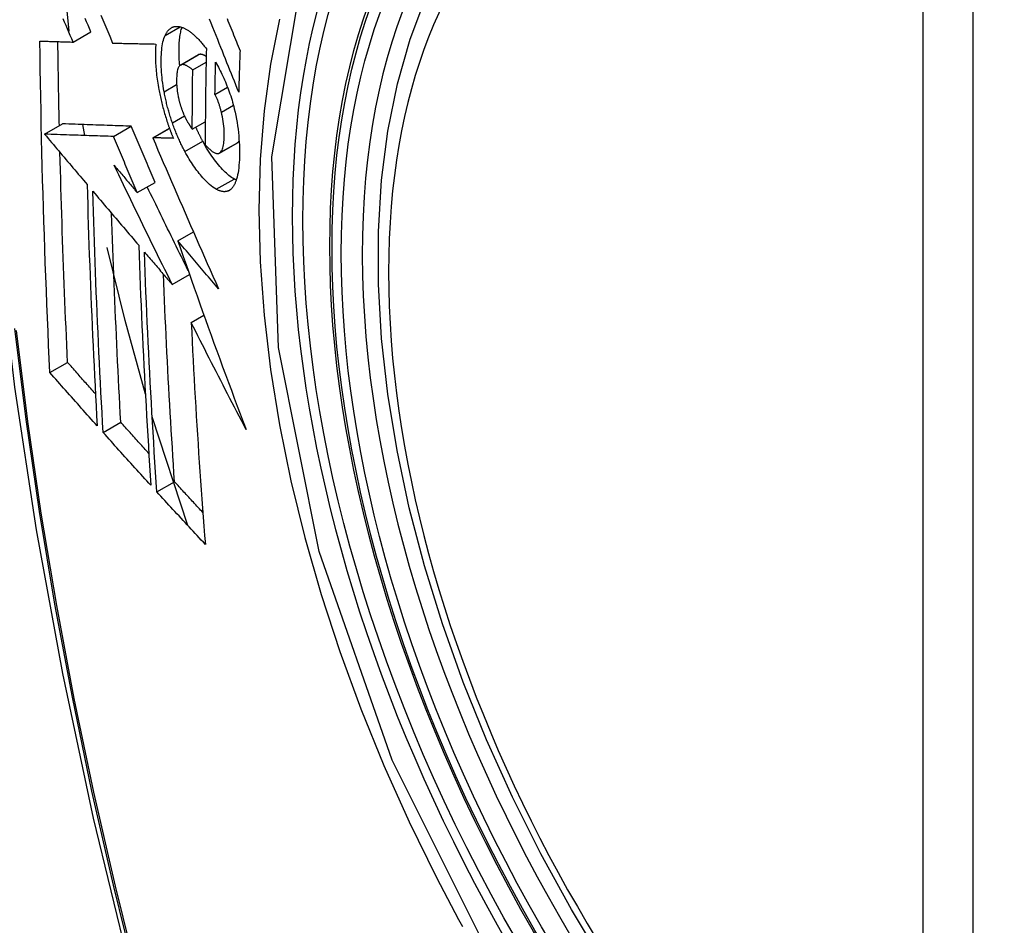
# Model space of a CAD drawing. Header units: inches. Extents: x 327.4 to 387.5, y 121.2 to 187.
# Tile 46 of 73: x 329.916 to 330.242, y 177.567 to 177.867. Entities that reach past the tile are written whole.
import ezdxf

# ---------------------------------------------------------------- set-up
doc = ezdxf.new("R2010")
doc.units = ezdxf.units.IN
doc.header["$MEASUREMENT"] = 0
doc.layers.add('Visible Edges(ANSI)', color=7, linetype='Continuous', lineweight=25)
doc.layers.add('Visible Tangent Edges(ANSI)', color=7, linetype='Continuous', lineweight=25)

msp = doc.modelspace()

# ---------------------------------------------------------------- linework, layer by layer
at = {"layer": 'Visible Edges(ANSI)'}
for p, q in [((329.93247, 177.86344), (329.93016, 177.88559)), ((329.93371, 177.85983), (329.93961, 177.86324)), ((329.94681, 177.85948), (329.94692, 177.85948)), ((329.96924, 177.85219), (329.97514, 177.85559)), ((329.97331, 177.8506), (329.97774, 177.85316)), ((329.98067, 177.8425), (329.98482, 177.8449)), ((329.97317, 177.83098), (329.97748, 177.83347)), ((329.92428, 177.82933), (329.93017, 177.83273)), ((329.93018, 177.83273), (329.93017, 177.83273)), ((329.93758, 177.82888), (329.93696, 177.8325)), ((329.94709, 177.82856), (329.95298, 177.83196)), ((329.96007, 177.82815), (329.96559, 177.83134)), ((329.92428, 177.82933), (329.92428, 177.82933)), ((329.96023, 177.82814), (329.96007, 177.82815)), ((329.98217, 177.82307), (329.98807, 177.82648)), ((329.98807, 177.82648), (329.98811, 177.82651)), ((329.95495, 177.80997), (329.96084, 177.81337)), ((329.96841, 177.79403), (329.97352, 177.79698)), ((329.96653, 177.77954), (329.97227, 177.78285)), ((329.97281, 177.76694), (329.97702, 177.76937)), ((329.92604, 177.7504), (329.9319, 177.75378)), ((329.97168, 177.69978), (329.95989, 177.73573)), ((329.94366, 177.73059), (329.94951, 177.73397)), ((329.96146, 177.7109), (329.9673, 177.71428))]:
    msp.add_line(p, q, dxfattribs=at)
at = {"layer": 'Visible Edges(ANSI)', "flags": 128}
for points in [[(329.95556, 178.26194), (329.94272, 178.22388), (329.93166, 178.1847), (329.92236, 178.14447), (329.9148, 178.10325), (329.90896, 178.06111), (329.90481, 178.01811), (329.90234, 177.97432), (329.90152, 177.92979), (329.90233, 177.88459), (329.90476, 177.83878), (329.90878, 177.79243), (329.91437, 177.74559), (329.92152, 177.69834), (329.9302, 177.65075), (329.94039, 177.60287), (329.95207, 177.55478)], [(330.10949, 177.55466), (330.09862, 177.57266), (330.08847, 177.59107), (330.07908, 177.60981), (330.0705, 177.6288), (330.06276, 177.64796), (330.05591, 177.6672), (330.04996, 177.68643), (330.04496, 177.70558), (330.04092, 177.72456), (330.03787, 177.74328), (330.03582, 177.76167), (330.03479, 177.77965), (330.03479, 177.79714), (330.03583, 177.81406), (330.03791, 177.83036), (330.04104, 177.84595), (330.04523, 177.86076), (330.05046, 177.87473)], [(329.93371, 177.85983), (329.93325, 177.86093), (329.93278, 177.86203), (329.93231, 177.86313), (329.93185, 177.86423), (329.93138, 177.86533), (329.93092, 177.86643), (329.93045, 177.86753)], [(329.93961, 177.86324), (329.93914, 177.86433), (329.93868, 177.86543), (329.93821, 177.86653), (329.93775, 177.86763)], [(329.94291, 177.86877), (329.94389, 177.86644), (329.94486, 177.86411), (329.94584, 177.86179), (329.94681, 177.85948)], [(329.98853, 177.84327), (329.98805, 177.84447), (329.98756, 177.84567), (329.98708, 177.84688), (329.9866, 177.84808), (329.98611, 177.8493), (329.98562, 177.85052), (329.98513, 177.85175), (329.98464, 177.85298), (329.98414, 177.85423), (329.98363, 177.85549), (329.98313, 177.85676), (329.98261, 177.85804), (329.9821, 177.85933), (329.98157, 177.86064), (329.98104, 177.86196), (329.98051, 177.8633), (329.97996, 177.86466), (329.97941, 177.86604), (329.97886, 177.86743)], [(329.98466, 177.86761), (329.98498, 177.86683), (329.98529, 177.86605), (329.9856, 177.86528), (329.98591, 177.86451), (329.98623, 177.86374), (329.98653, 177.86298), (329.98684, 177.86222), (329.98715, 177.86146), (329.98745, 177.8607), (329.98776, 177.85995), (329.98806, 177.8592), (329.98836, 177.85845), (329.98867, 177.85771), (329.98897, 177.85697)], [(329.96418, 177.86203), (329.96429, 177.86225), (329.9644, 177.86246), (329.96451, 177.86266), (329.96462, 177.86286), (329.96474, 177.86304), (329.96486, 177.86322), (329.96498, 177.86339), (329.96511, 177.86356), (329.96524, 177.86371), (329.96538, 177.86386), (329.96551, 177.86399), (329.96565, 177.86412), (329.9658, 177.86424), (329.96594, 177.86436), (329.96609, 177.86446), (329.96624, 177.86455), (329.9664, 177.86464), (329.96656, 177.86472), (329.96672, 177.86478), (329.96688, 177.86484), (329.96704, 177.86489), (329.96721, 177.86493), (329.96738, 177.86497), (329.96755, 177.86499)], [(329.96755, 177.86499), (329.96774, 177.86501), (329.96792, 177.86502), (329.96811, 177.86502), (329.96829, 177.86501), (329.96848, 177.86499), (329.96867, 177.86497), (329.96886, 177.86494), (329.96906, 177.8649), (329.96925, 177.86486), (329.96945, 177.8648), (329.96964, 177.86474), (329.96984, 177.86467), (329.97004, 177.8646), (329.97024, 177.86451), (329.97044, 177.86442), (329.97065, 177.86433), (329.97085, 177.86422), (329.97106, 177.86411), (329.97126, 177.86399), (329.97147, 177.86387), (329.97168, 177.86373), (329.97189, 177.8636), (329.9721, 177.86345), (329.97231, 177.8633)], [(329.969, 177.85201), (329.96894, 177.85264), (329.9689, 177.85327), (329.96886, 177.8539), (329.96882, 177.85451), (329.9688, 177.85512), (329.96878, 177.85572), (329.96877, 177.85631), (329.96877, 177.8569), (329.96878, 177.85748), (329.96879, 177.85804), (329.9688, 177.8586), (329.96883, 177.85914), (329.96886, 177.85968), (329.9689, 177.8602), (329.96895, 177.86072), (329.96901, 177.86122), (329.96907, 177.86171), (329.96915, 177.86218), (329.96923, 177.86264), (329.96932, 177.86309), (329.96942, 177.86351), (329.96953, 177.86393), (329.96965, 177.86432), (329.96978, 177.8647)], [(329.97231, 177.8633), (329.97254, 177.86313), (329.97277, 177.86296), (329.973, 177.86277), (329.97323, 177.86259), (329.97346, 177.86239), (329.97369, 177.86219), (329.97392, 177.86198), (329.97415, 177.86177), (329.97438, 177.86155), (329.97461, 177.86133), (329.97484, 177.8611), (329.97507, 177.86087), (329.9753, 177.86062), (329.97553, 177.86038), (329.97576, 177.86013), (329.97599, 177.85987), (329.97622, 177.8596), (329.97645, 177.85933), (329.97668, 177.85906), (329.97691, 177.85878), (329.97714, 177.8585), (329.97737, 177.85821), (329.97761, 177.85791), (329.97784, 177.85761)], [(329.92275, 177.86015), (329.9232, 177.86014), (329.92365, 177.86012), (329.9241, 177.86011), (329.92455, 177.8601), (329.92501, 177.86008), (329.92546, 177.86007), (329.92592, 177.86006), (329.92637, 177.86004), (329.92683, 177.86003), (329.92729, 177.86002), (329.92774, 177.86), (329.9282, 177.85999), (329.92866, 177.85998), (329.92912, 177.85996), (329.92958, 177.85995), (329.93004, 177.85994), (329.9305, 177.85992), (329.93096, 177.85991), (329.93142, 177.8599), (329.93188, 177.85988), (329.93234, 177.85987), (329.9328, 177.85986), (329.93325, 177.85984), (329.93371, 177.85983)], [(329.92604, 177.7504), (329.92583, 177.75493), (329.92563, 177.75946), (329.92543, 177.764), (329.92524, 177.76853), (329.92505, 177.77308), (329.92487, 177.77763), (329.9247, 177.78218), (329.92453, 177.78673), (329.92436, 177.7913), (329.92421, 177.79586), (329.92406, 177.80043), (329.92391, 177.805), (329.92378, 177.80957), (329.92365, 177.81415), (329.92353, 177.81872), (329.92341, 177.8233), (329.9233, 177.82789), (329.9232, 177.83248), (329.92311, 177.83707), (329.92302, 177.84167), (329.92294, 177.84628), (329.92287, 177.8509), (329.9228, 177.85552), (329.92275, 177.86015)], [(329.92917, 177.83215), (329.92915, 177.83331), (329.92912, 177.83447), (329.9291, 177.83562), (329.92907, 177.83678), (329.92905, 177.83794), (329.92902, 177.8391), (329.929, 177.84025), (329.92898, 177.84141), (329.92896, 177.84257), (329.92894, 177.84373), (329.92892, 177.84489), (329.92889, 177.84605), (329.92887, 177.8472), (329.92885, 177.84836), (329.92884, 177.84952), (329.92882, 177.85068), (329.9288, 177.85184), (329.92878, 177.853), (329.92876, 177.85416), (329.92875, 177.85533), (329.92873, 177.85649), (329.92871, 177.85765), (329.9287, 177.85881), (329.92868, 177.85998)], [(329.94692, 177.85948), (329.9475, 177.85947), (329.94808, 177.85945), (329.94866, 177.85944), (329.94924, 177.85942), (329.94983, 177.85941), (329.95042, 177.8594), (329.951, 177.85938), (329.95159, 177.85937), (329.95218, 177.85936), (329.95277, 177.85935), (329.95337, 177.85933), (329.95396, 177.85932), (329.95455, 177.85931), (329.95515, 177.8593), (329.95574, 177.85928), (329.95633, 177.85927), (329.95693, 177.85926), (329.95752, 177.85925), (329.95812, 177.85924), (329.95871, 177.85923), (329.95931, 177.85922), (329.95991, 177.8592), (329.9605, 177.85919), (329.9611, 177.85918)], [(329.96384, 177.8434), (329.96367, 177.84436), (329.96351, 177.84531), (329.96337, 177.84625), (329.96325, 177.84718), (329.96315, 177.8481), (329.96306, 177.84901), (329.96299, 177.8499), (329.96294, 177.85078), (329.9629, 177.85165), (329.96288, 177.8525), (329.96287, 177.85334), (329.96288, 177.85415), (329.9629, 177.85495), (329.96293, 177.85572), (329.96298, 177.85648), (329.96304, 177.85721), (329.96312, 177.85793), (329.96322, 177.85861), (329.96334, 177.85926), (329.96347, 177.85988), (329.96362, 177.86047), (329.96379, 177.86103), (329.96397, 177.86155), (329.96418, 177.86203)], [(329.9611, 177.85918), (329.96106, 177.85864), (329.96103, 177.85809), (329.961, 177.85753), (329.96098, 177.85697), (329.96097, 177.85639), (329.96097, 177.85581), (329.96097, 177.85521), (329.96098, 177.85461), (329.96099, 177.854), (329.96102, 177.85338), (329.96104, 177.85276), (329.96108, 177.85212), (329.96112, 177.85149), (329.96117, 177.85084), (329.96123, 177.85019), (329.9613, 177.84954), (329.96137, 177.84888), (329.96145, 177.84822), (329.96154, 177.84755), (329.96164, 177.84688), (329.96174, 177.8462), (329.96185, 177.84552), (329.96197, 177.84483), (329.96209, 177.84415)], [(329.97784, 177.85761), (329.97781, 177.85628), (329.97778, 177.85495), (329.97775, 177.85362), (329.97772, 177.85229), (329.97769, 177.85096), (329.97767, 177.84963), (329.97765, 177.8483), (329.97763, 177.84697), (329.9776, 177.84565), (329.97759, 177.84432), (329.97757, 177.843), (329.97755, 177.84168), (329.97753, 177.84035), (329.97752, 177.83903), (329.97751, 177.83771), (329.9775, 177.83639), (329.97749, 177.83507), (329.97748, 177.83375), (329.97747, 177.83243), (329.97746, 177.83111), (329.97746, 177.82979), (329.97745, 177.82848), (329.97745, 177.82716), (329.97745, 177.82585)], [(329.98897, 177.85697), (329.98894, 177.8564), (329.98892, 177.85583), (329.9889, 177.85526), (329.98888, 177.85468), (329.98886, 177.85411), (329.98884, 177.85354), (329.98882, 177.85297), (329.9888, 177.8524), (329.98878, 177.85183), (329.98876, 177.85126), (329.98875, 177.85069), (329.98873, 177.85011), (329.98871, 177.84954), (329.98869, 177.84897), (329.98867, 177.8484), (329.98866, 177.84783), (329.98864, 177.84726), (329.98862, 177.84669), (329.98861, 177.84612), (329.98859, 177.84555), (329.98857, 177.84498), (329.98856, 177.84441), (329.98854, 177.84384), (329.98853, 177.84327)], [(329.97526, 177.85566), (329.97525, 177.85565), (329.97525, 177.85565), (329.97524, 177.85565), (329.97524, 177.85565), (329.97523, 177.85564), (329.97523, 177.85564), (329.97522, 177.85564), (329.97522, 177.85564), (329.97521, 177.85563), (329.97521, 177.85563), (329.9752, 177.85563), (329.9752, 177.85563), (329.97519, 177.85562), (329.97519, 177.85562), (329.97518, 177.85562), (329.97518, 177.85562), (329.97517, 177.85561), (329.97517, 177.85561), (329.97516, 177.85561), (329.97516, 177.85561), (329.97515, 177.8556), (329.97515, 177.8556), (329.97514, 177.8556), (329.97514, 177.85559)], [(329.97778, 177.85508), (329.97767, 177.85515), (329.97755, 177.85521), (329.97744, 177.85528), (329.97733, 177.85534), (329.97722, 177.85539), (329.97711, 177.85545), (329.977, 177.8555), (329.97689, 177.85554), (329.97678, 177.85559), (329.97667, 177.85563), (329.97656, 177.85566), (329.97645, 177.85569), (329.97635, 177.85572), (329.97624, 177.85574), (329.97614, 177.85575), (329.97603, 177.85577), (329.97593, 177.85577), (329.97583, 177.85577), (329.97573, 177.85577), (329.97563, 177.85576), (329.97554, 177.85574), (329.97544, 177.85572), (329.97535, 177.85569), (329.97526, 177.85566)], [(329.98067, 177.8425), (329.98067, 177.84295), (329.98068, 177.84339), (329.98069, 177.84384), (329.9807, 177.84428), (329.9807, 177.84473), (329.98071, 177.84517), (329.98072, 177.84562), (329.98073, 177.84606), (329.98074, 177.84651), (329.98075, 177.84695), (329.98076, 177.8474), (329.98076, 177.84784), (329.98077, 177.84829), (329.98078, 177.84874), (329.98079, 177.84918), (329.9808, 177.84963), (329.98081, 177.85007), (329.98082, 177.85052), (329.98083, 177.85097), (329.98084, 177.85141), (329.98085, 177.85186), (329.98086, 177.8523), (329.98087, 177.85275), (329.98088, 177.8532)], [(329.98088, 177.8532), (329.98119, 177.85265), (329.98149, 177.85209), (329.98179, 177.85152), (329.98209, 177.85094), (329.98239, 177.85035), (329.98268, 177.84976), (329.98298, 177.84915), (329.98326, 177.84854), (329.98355, 177.84792), (329.98383, 177.84729), (329.98411, 177.84665), (329.98438, 177.846), (329.98464, 177.84535), (329.9849, 177.84469), (329.98515, 177.84402), (329.9854, 177.84334), (329.98564, 177.84266), (329.98587, 177.84197), (329.98609, 177.84128), (329.98631, 177.84058), (329.98651, 177.83988), (329.98671, 177.83917), (329.98689, 177.83846), (329.98707, 177.83774)], [(329.96936, 177.85225), (329.96916, 177.85214), (329.96897, 177.85198), (329.96881, 177.85178), (329.96865, 177.85154), (329.96852, 177.85126), (329.9684, 177.85094), (329.9683, 177.85059), (329.96821, 177.85021), (329.96814, 177.8498), (329.96808, 177.84937), (329.96804, 177.84892), (329.968, 177.84845), (329.96798, 177.84797), (329.96797, 177.84747), (329.96797, 177.84696), (329.96797, 177.84643), (329.96799, 177.84589), (329.96802, 177.84533), (329.96806, 177.84477), (329.96811, 177.8442), (329.96818, 177.84361), (329.96827, 177.84302), (329.96837, 177.84242), (329.96849, 177.84181)], [(329.97331, 177.8506), (329.97313, 177.85075), (329.97296, 177.85089), (329.97278, 177.85103), (329.97261, 177.85117), (329.97243, 177.8513), (329.97225, 177.85142), (329.97208, 177.85154), (329.9719, 177.85166), (329.97173, 177.85176), (329.97156, 177.85186), (329.97139, 177.85195), (329.97122, 177.85204), (329.97105, 177.85211), (329.97089, 177.85218), (329.97072, 177.85224), (329.97056, 177.85228), (329.9704, 177.85232), (329.97024, 177.85235), (329.97009, 177.85236), (329.96994, 177.85237), (329.96979, 177.85236), (329.96964, 177.85234), (329.9695, 177.8523), (329.96936, 177.85225)], [(329.97317, 177.83098), (329.97317, 177.8318), (329.97317, 177.83261), (329.97317, 177.83343), (329.97317, 177.83424), (329.97317, 177.83506), (329.97318, 177.83587), (329.97318, 177.83669), (329.97318, 177.83751), (329.97319, 177.83832), (329.97319, 177.83914), (329.9732, 177.83995), (329.9732, 177.84077), (329.97321, 177.84159), (329.97322, 177.84241), (329.97322, 177.84322), (329.97323, 177.84404), (329.97324, 177.84486), (329.97325, 177.84568), (329.97326, 177.8465), (329.97327, 177.84732), (329.97328, 177.84814), (329.97329, 177.84896), (329.9733, 177.84978), (329.97331, 177.8506)], [(329.96209, 177.84415), (329.96219, 177.84365), (329.96229, 177.84315), (329.96239, 177.84265), (329.9625, 177.84215), (329.9626, 177.84165), (329.96272, 177.84115), (329.96283, 177.84064), (329.96295, 177.84014), (329.96307, 177.83964), (329.9632, 177.83914), (329.96333, 177.83864), (329.96346, 177.83814), (329.96359, 177.83764), (329.96373, 177.83714), (329.96387, 177.83664), (329.96402, 177.83614), (329.96417, 177.83564), (329.96432, 177.83514), (329.96447, 177.83465), (329.96463, 177.83416), (329.96479, 177.83367), (329.96495, 177.83318), (329.96511, 177.83269), (329.96528, 177.8322)], [(329.96659, 177.83306), (329.96644, 177.83348), (329.9663, 177.8339), (329.96616, 177.83433), (329.96602, 177.83475), (329.96589, 177.83518), (329.96575, 177.83561), (329.96562, 177.83603), (329.9655, 177.83647), (329.96537, 177.8369), (329.96525, 177.83733), (329.96513, 177.83776), (329.96501, 177.8382), (329.9649, 177.83863), (329.96479, 177.83907), (329.96468, 177.8395), (329.96458, 177.83993), (329.96447, 177.84037), (329.96438, 177.8408), (329.96428, 177.84123), (329.96419, 177.84167), (329.96409, 177.8421), (329.96401, 177.84253), (329.96392, 177.84297), (329.96384, 177.8434)], [(329.96849, 177.84181), (329.96853, 177.84161), (329.96857, 177.84142), (329.96862, 177.84122), (329.96867, 177.84102), (329.96871, 177.84082), (329.96876, 177.84062), (329.96881, 177.84042), (329.96886, 177.84023), (329.96891, 177.84003), (329.96896, 177.83983), (329.96902, 177.83963), (329.96907, 177.83944), (329.96913, 177.83924), (329.96919, 177.83904), (329.96925, 177.83885), (329.96931, 177.83866), (329.96937, 177.83846), (329.96943, 177.83827), (329.9695, 177.83808), (329.96956, 177.83789), (329.96963, 177.8377), (329.9697, 177.83751), (329.96977, 177.83732), (329.96984, 177.83714)], [(329.98279, 177.83666), (329.98272, 177.83693), (329.98265, 177.83719), (329.98258, 177.83745), (329.98251, 177.83771), (329.98243, 177.83798), (329.98236, 177.83824), (329.98228, 177.8385), (329.9822, 177.83876), (329.98212, 177.83902), (329.98203, 177.83928), (329.98195, 177.83953), (329.98186, 177.83978), (329.98177, 177.84003), (329.98168, 177.84028), (329.98159, 177.84052), (329.9815, 177.84076), (329.9814, 177.841), (329.9813, 177.84123), (329.9812, 177.84145), (329.9811, 177.84167), (329.98099, 177.84189), (329.98089, 177.8421), (329.98078, 177.8423), (329.98067, 177.8425)], [(329.96984, 177.83714), (329.9699, 177.83697), (329.96997, 177.8368), (329.97003, 177.83663), (329.9701, 177.83647), (329.97017, 177.83631), (329.97024, 177.83614), (329.9703, 177.83598), (329.97037, 177.83582), (329.97044, 177.83566), (329.97051, 177.83551), (329.97058, 177.83535), (329.97065, 177.8352), (329.97072, 177.83505), (329.9708, 177.8349), (329.97087, 177.83475), (329.97094, 177.8346), (329.97102, 177.83445), (329.97109, 177.83431), (329.97117, 177.83416), (329.97124, 177.83402), (329.97132, 177.83388), (329.97139, 177.83374), (329.97147, 177.83361), (329.97155, 177.83347)], [(329.98222, 177.8231), (329.98244, 177.82327), (329.98264, 177.8235), (329.98283, 177.82377), (329.983, 177.82409), (329.98315, 177.82445), (329.98328, 177.82485), (329.98339, 177.82529), (329.98348, 177.82576), (329.98356, 177.82626), (329.98362, 177.82679), (329.98367, 177.82734), (329.9837, 177.82791), (329.98373, 177.8285), (329.98374, 177.82912), (329.98374, 177.82981), (329.98372, 177.83052), (329.98368, 177.83124), (329.98361, 177.83199), (329.98353, 177.83275), (329.98343, 177.83352), (329.9833, 177.8343), (329.98315, 177.83508), (329.98298, 177.83587), (329.98279, 177.83666)], [(329.98707, 177.83774), (329.98733, 177.8366), (329.98757, 177.83547), (329.98778, 177.83434), (329.98797, 177.83322), (329.98815, 177.8321), (329.9883, 177.831), (329.98843, 177.8299), (329.98853, 177.82883), (329.98862, 177.82777), (329.98869, 177.82672), (329.98874, 177.82569), (329.98877, 177.82468), (329.98879, 177.82369), (329.98878, 177.82271), (329.98877, 177.82176), (329.98874, 177.82082), (329.98869, 177.81991), (329.98862, 177.81903), (329.98853, 177.81817), (329.98843, 177.81735), (329.9883, 177.81657), (329.98816, 177.81582), (329.98799, 177.81511), (329.98781, 177.81445)], [(329.97155, 177.83347), (329.97161, 177.83336), (329.97168, 177.83325), (329.97175, 177.83314), (329.97181, 177.83303), (329.97188, 177.83292), (329.97195, 177.83281), (329.97201, 177.8327), (329.97208, 177.83259), (329.97215, 177.83248), (329.97222, 177.83237), (329.97228, 177.83227), (329.97235, 177.83216), (329.97242, 177.83206), (329.97249, 177.83195), (329.97256, 177.83185), (329.97262, 177.83175), (329.97269, 177.83165), (329.97276, 177.83155), (329.97283, 177.83145), (329.9729, 177.83135), (329.97296, 177.83126), (329.97303, 177.83116), (329.9731, 177.83107), (329.97317, 177.83098)], [(329.95298, 177.83196), (329.9521, 177.83199), (329.95122, 177.83202), (329.95033, 177.83205), (329.94945, 177.83208), (329.94856, 177.83211), (329.94766, 177.83214), (329.94677, 177.83217), (329.94586, 177.8322), (329.94496, 177.83223), (329.94404, 177.83226), (329.94312, 177.83229), (329.94219, 177.83232), (329.94125, 177.83236), (329.9403, 177.83239), (329.93935, 177.83242), (329.93838, 177.83245), (329.9374, 177.83249), (329.93641, 177.83252), (329.93541, 177.83255), (329.93439, 177.83259), (329.93336, 177.83262), (329.93231, 177.83266), (329.93125, 177.8327), (329.93018, 177.83273)], [(329.96084, 177.81337), (329.96051, 177.81414), (329.96018, 177.81492), (329.95985, 177.81569), (329.95953, 177.81647), (329.9592, 177.81724), (329.95887, 177.81802), (329.95854, 177.81879), (329.95821, 177.81957), (329.95788, 177.82034), (329.95755, 177.82112), (329.95723, 177.82189), (329.9569, 177.82267), (329.95657, 177.82344), (329.95624, 177.82422), (329.95592, 177.82499), (329.95559, 177.82577), (329.95526, 177.82654), (329.95494, 177.82732), (329.95461, 177.82809), (329.95428, 177.82887), (329.95396, 177.82964), (329.95363, 177.83042), (329.95331, 177.83119), (329.95298, 177.83196)], [(329.96528, 177.8322), (329.96534, 177.83202), (329.96541, 177.83184), (329.96547, 177.83166), (329.96554, 177.83148), (329.9656, 177.8313), (329.96567, 177.83112), (329.96573, 177.83094), (329.9658, 177.83076), (329.96587, 177.83058), (329.96593, 177.8304), (329.966, 177.83022), (329.96607, 177.83005), (329.96613, 177.82987), (329.9662, 177.82969), (329.96627, 177.82952), (329.96634, 177.82934), (329.96641, 177.82917), (329.96648, 177.82899), (329.96655, 177.82882), (329.96662, 177.82864), (329.96669, 177.82847), (329.96676, 177.8283), (329.96683, 177.82812), (329.9669, 177.82795)], [(329.97073, 177.82357), (329.97054, 177.82393), (329.97035, 177.82429), (329.97016, 177.82466), (329.96997, 177.82502), (329.96979, 177.82539), (329.9696, 177.82577), (329.96942, 177.82615), (329.96924, 177.82653), (329.96906, 177.82691), (329.96888, 177.8273), (329.96871, 177.82769), (329.96853, 177.82808), (329.96836, 177.82848), (329.96819, 177.82888), (329.96802, 177.82928), (329.96786, 177.82969), (329.96769, 177.8301), (329.96753, 177.83051), (329.96737, 177.83093), (329.96721, 177.83135), (329.96705, 177.83177), (329.96689, 177.8322), (329.96674, 177.83263), (329.96659, 177.83306)], [(329.97663, 177.82698), (329.97653, 177.82716), (329.97643, 177.82735), (329.97633, 177.82754), (329.97623, 177.82772), (329.97613, 177.82791), (329.97604, 177.8281), (329.97594, 177.82829), (329.97584, 177.82849), (329.97575, 177.82868), (329.97565, 177.82887), (329.97555, 177.82907), (329.97546, 177.82926), (329.97537, 177.82946), (329.97527, 177.82965), (329.97518, 177.82985), (329.97508, 177.83005), (329.97499, 177.83025), (329.9749, 177.83045), (329.97481, 177.83065), (329.97472, 177.83085), (329.97462, 177.83105), (329.97453, 177.83126), (329.97444, 177.83146), (329.97435, 177.83167)], [(329.94709, 177.82856), (329.94621, 177.82859), (329.94532, 177.82862), (329.94444, 177.82865), (329.94355, 177.82868), (329.94266, 177.82871), (329.94177, 177.82874), (329.94087, 177.82877), (329.93997, 177.8288), (329.93906, 177.82883), (329.93814, 177.82886), (329.93722, 177.82889), (329.93629, 177.82892), (329.93536, 177.82895), (329.93441, 177.82899), (329.93345, 177.82902), (329.93248, 177.82905), (329.93151, 177.82909), (329.93052, 177.82912), (329.92951, 177.82915), (329.9285, 177.82919), (329.92747, 177.82922), (329.92642, 177.82926), (329.92536, 177.82929), (329.92428, 177.82933)], [(329.92428, 177.82933), (329.92487, 177.82864), (329.92545, 177.82795), (329.92604, 177.82725), (329.92662, 177.82656), (329.92721, 177.82587), (329.9278, 177.82517), (329.92838, 177.82448), (329.92897, 177.82378), (329.92956, 177.82309), (329.93014, 177.82239), (329.93073, 177.8217), (329.93132, 177.821), (329.9319, 177.82031), (329.93249, 177.81962), (329.93308, 177.81892), (329.93367, 177.81823), (329.93425, 177.81753), (329.93484, 177.81684), (329.93543, 177.81614), (329.93602, 177.81545), (329.9366, 177.81475), (329.93719, 177.81406), (329.93778, 177.81337), (329.93836, 177.81267)], [(329.95495, 177.80997), (329.95462, 177.81074), (329.95429, 177.81152), (329.95396, 177.81229), (329.95363, 177.81307), (329.9533, 177.81384), (329.95297, 177.81461), (329.95265, 177.81539), (329.95232, 177.81617), (329.95199, 177.81694), (329.95166, 177.81772), (329.95133, 177.81849), (329.951, 177.81927), (329.95068, 177.82004), (329.95035, 177.82082), (329.95002, 177.82159), (329.9497, 177.82237), (329.94937, 177.82314), (329.94904, 177.82392), (329.94872, 177.82469), (329.94839, 177.82546), (329.94806, 177.82624), (329.94774, 177.82701), (329.94741, 177.82779), (329.94709, 177.82856)], [(329.96007, 177.82815), (329.96094, 177.82611), (329.96181, 177.82406), (329.9627, 177.822), (329.96358, 177.81994), (329.96447, 177.81787), (329.96536, 177.81579), (329.96626, 177.81371), (329.96716, 177.81163), (329.96806, 177.80954), (329.96896, 177.80745), (329.96987, 177.80536), (329.97078, 177.80326), (329.9717, 177.80116), (329.97261, 177.79906), (329.97353, 177.79696), (329.97445, 177.79486), (329.97537, 177.79277), (329.97629, 177.79067), (329.97722, 177.78857), (329.97814, 177.78648), (329.97907, 177.78439), (329.97999, 177.7823), (329.98092, 177.78022), (329.98185, 177.77815)], [(329.9669, 177.82795), (329.96662, 177.82796), (329.96634, 177.82797), (329.96606, 177.82797), (329.96578, 177.82798), (329.9655, 177.82799), (329.96523, 177.828), (329.96495, 177.828), (329.96467, 177.82801), (329.96439, 177.82802), (329.96411, 177.82803), (329.96383, 177.82804), (329.96355, 177.82805), (329.96328, 177.82805), (329.963, 177.82806), (329.96272, 177.82807), (329.96244, 177.82808), (329.96217, 177.82809), (329.96189, 177.82809), (329.96161, 177.8281), (329.96133, 177.82811), (329.96106, 177.82812), (329.96078, 177.82813), (329.96051, 177.82814), (329.96023, 177.82814)], [(329.98701, 177.81449), (329.98659, 177.81474), (329.98617, 177.81501), (329.98574, 177.81531), (329.98531, 177.81564), (329.98488, 177.816), (329.98445, 177.81639), (329.98401, 177.8168), (329.98357, 177.81723), (329.98313, 177.81769), (329.98269, 177.81817), (329.98225, 177.81867), (329.9818, 177.81919), (329.98136, 177.81973), (329.98092, 177.82028), (329.98049, 177.82086), (329.98005, 177.82145), (329.97962, 177.82207), (329.97918, 177.82271), (329.97875, 177.82337), (329.97832, 177.82405), (329.97789, 177.82475), (329.97747, 177.82547), (329.97704, 177.82621), (329.97663, 177.82698)], [(329.98811, 177.82651), (329.98814, 177.82652), (329.98817, 177.82654), (329.98819, 177.82656), (329.98822, 177.82658), (329.98824, 177.8266), (329.98827, 177.82661), (329.98829, 177.82664), (329.98831, 177.82666), (329.98834, 177.82668), (329.98836, 177.8267), (329.98838, 177.82672), (329.98841, 177.82675), (329.98843, 177.82677), (329.98845, 177.82679), (329.98848, 177.82682), (329.9885, 177.82685), (329.98852, 177.82687), (329.98854, 177.8269), (329.98856, 177.82693), (329.98858, 177.82696), (329.98861, 177.82698), (329.98863, 177.82701), (329.98865, 177.82704), (329.98867, 177.82708)], [(329.98111, 177.81109), (329.98056, 177.81142), (329.98, 177.8118), (329.97943, 177.81223), (329.97886, 177.81271), (329.97828, 177.81323), (329.97772, 177.81378), (329.97719, 177.81433), (329.97669, 177.81487), (329.97624, 177.8154), (329.97583, 177.81588), (329.97545, 177.81634), (329.97508, 177.81681), (329.97471, 177.81729), (329.97434, 177.81779), (329.97397, 177.8183), (329.97361, 177.81882), (329.97324, 177.81936), (329.97288, 177.81992), (329.97251, 177.82049), (329.97215, 177.82107), (329.97179, 177.82167), (329.97144, 177.82229), (329.97108, 177.82292), (329.97073, 177.82357)], [(329.97745, 177.82585), (329.97766, 177.82561), (329.97788, 177.82538), (329.97809, 177.82515), (329.97831, 177.82494), (329.97852, 177.82472), (329.97873, 177.82452), (329.97894, 177.82433), (329.97915, 177.82414), (329.97936, 177.82396), (329.97957, 177.8238), (329.97978, 177.82364), (329.97999, 177.8235), (329.98019, 177.82337), (329.9804, 177.82325), (329.9806, 177.82315), (329.9808, 177.82307), (329.98099, 177.823), (329.98118, 177.82295), (329.98137, 177.82292), (329.98155, 177.82291), (329.98173, 177.82292), (329.9819, 177.82296), (329.98206, 177.82302), (329.98222, 177.8231)], [(329.9319, 177.75378), (329.93177, 177.75666), (329.93164, 177.75954), (329.93151, 177.76242), (329.93139, 177.7653), (329.93126, 177.76818), (329.93114, 177.77107), (329.93102, 177.77395), (329.93091, 177.77684), (329.93079, 177.77973), (329.93068, 177.78262), (329.93057, 177.78551), (329.93047, 177.7884), (329.93036, 177.7913), (329.93026, 177.79419), (329.93016, 177.79709), (329.93006, 177.79999), (329.92997, 177.8029), (329.92988, 177.8058), (329.92979, 177.80871), (329.9297, 177.81162), (329.92962, 177.81454), (329.92954, 177.81745), (329.92946, 177.82037), (329.92938, 177.82329)], [(329.96653, 177.77954), (329.96572, 177.78118), (329.96491, 177.78283), (329.96409, 177.78448), (329.96328, 177.78612), (329.96247, 177.78777), (329.96166, 177.78943), (329.96085, 177.79108), (329.96004, 177.79273), (329.95923, 177.79438), (329.95842, 177.79604), (329.95762, 177.79769), (329.95681, 177.79934), (329.95601, 177.801), (329.9552, 177.80265), (329.9544, 177.8043), (329.9536, 177.80595), (329.95281, 177.8076), (329.95201, 177.80925), (329.95122, 177.81089), (329.95042, 177.81254), (329.94963, 177.81418), (329.94884, 177.81582), (329.94806, 177.81745), (329.94727, 177.81909)], [(329.94727, 177.81909), (329.94759, 177.81871), (329.94791, 177.81833), (329.94823, 177.81795), (329.94855, 177.81757), (329.94887, 177.81719), (329.94919, 177.81681), (329.94951, 177.81643), (329.94983, 177.81605), (329.95015, 177.81567), (329.95047, 177.81529), (329.95079, 177.81491), (329.95111, 177.81453), (329.95143, 177.81415), (329.95175, 177.81377), (329.95207, 177.81339), (329.95239, 177.81301), (329.95271, 177.81263), (329.95303, 177.81225), (329.95335, 177.81187), (329.95367, 177.81149), (329.95399, 177.81111), (329.95431, 177.81073), (329.95463, 177.81035), (329.95495, 177.80997)], [(329.98781, 177.81445), (329.98773, 177.81421), (329.98765, 177.81397), (329.98757, 177.81374), (329.98748, 177.81352), (329.98739, 177.8133), (329.9873, 177.8131), (329.98721, 177.81289), (329.98711, 177.8127), (329.98701, 177.81251), (329.98691, 177.81233), (329.98681, 177.81216), (329.9867, 177.81199), (329.98659, 177.81183), (329.98647, 177.81168), (329.98635, 177.81154), (329.98623, 177.8114), (329.98611, 177.81127), (329.98599, 177.81115), (329.98586, 177.81104), (329.98573, 177.81094), (329.98559, 177.81084), (329.98546, 177.81076), (329.98532, 177.81068), (329.98518, 177.8106)], [(329.98771, 177.81415), (329.98768, 177.81416), (329.98765, 177.81418), (329.98762, 177.81419), (329.9876, 177.8142), (329.98757, 177.81421), (329.98754, 177.81423), (329.98751, 177.81424), (329.98748, 177.81426), (329.98745, 177.81427), (329.98742, 177.81428), (329.98739, 177.8143), (329.98736, 177.81431), (329.98733, 177.81433), (329.9873, 177.81434), (329.98728, 177.81436), (329.98725, 177.81437), (329.98722, 177.81439), (329.98719, 177.8144), (329.98716, 177.81442), (329.98713, 177.81443), (329.9871, 177.81445), (329.98707, 177.81446), (329.98704, 177.81448), (329.98701, 177.81449)], [(329.93836, 177.81267), (329.93846, 177.80932), (329.93855, 177.80597), (329.93865, 177.80262), (329.93876, 177.79927), (329.93886, 177.79593), (329.93898, 177.79258), (329.93909, 177.78924), (329.93922, 177.7859), (329.93934, 177.78256), (329.93947, 177.77922), (329.93961, 177.77589), (329.93974, 177.77256), (329.93989, 177.76923), (329.94003, 177.76591), (329.94018, 177.76258), (329.94033, 177.75926), (329.94049, 177.75595), (329.94065, 177.75263), (329.94081, 177.74932), (329.94098, 177.74601), (329.94115, 177.7427), (329.94132, 177.7394), (329.9415, 177.7361), (329.94167, 177.7328)], [(329.94027, 177.81042), (329.9409, 177.80968), (329.94153, 177.80893), (329.94216, 177.80819), (329.94279, 177.80745), (329.94342, 177.8067), (329.94405, 177.80596), (329.94469, 177.80521), (329.94532, 177.80447), (329.94595, 177.80372), (329.94658, 177.80298), (329.94721, 177.80223), (329.94785, 177.80149), (329.94848, 177.80074), (329.94911, 177.79999), (329.94975, 177.79925), (329.95038, 177.7985), (329.95101, 177.79776), (329.95165, 177.79701), (329.95228, 177.79627), (329.95291, 177.79552), (329.95355, 177.79478), (329.95418, 177.79403), (329.95481, 177.79329), (329.95544, 177.79255)], [(329.94366, 177.73059), (329.94347, 177.73388), (329.94329, 177.73718), (329.94312, 177.74048), (329.94294, 177.74378), (329.94278, 177.74709), (329.94261, 177.75039), (329.94245, 177.75371), (329.94229, 177.75702), (329.94213, 177.76034), (329.94198, 177.76365), (329.94183, 177.76698), (329.94169, 177.7703), (329.94154, 177.77363), (329.94141, 177.77696), (329.94128, 177.7803), (329.94115, 177.78363), (329.94102, 177.78697), (329.9409, 177.79032), (329.94079, 177.79366), (329.94067, 177.79701), (329.94057, 177.80036), (329.94047, 177.80371), (329.94037, 177.80706), (329.94027, 177.81042)], [(329.97182, 177.78413), (329.97125, 177.78529), (329.97069, 177.78644), (329.97012, 177.78759), (329.96955, 177.78875), (329.96898, 177.7899), (329.96841, 177.79106), (329.96784, 177.79221), (329.96728, 177.79337), (329.96671, 177.79453), (329.96614, 177.79569), (329.96558, 177.79684), (329.96501, 177.798), (329.96445, 177.79916), (329.96388, 177.80032), (329.96332, 177.80148), (329.96275, 177.80263), (329.96219, 177.80379), (329.96163, 177.80495), (329.96107, 177.80611), (329.96051, 177.80726), (329.95995, 177.80842), (329.95939, 177.80957), (329.95883, 177.81073), (329.95827, 177.81188)], [(329.98518, 177.8106), (329.98503, 177.81054), (329.98488, 177.81048), (329.98472, 177.81043), (329.98457, 177.81039), (329.98441, 177.81035), (329.98425, 177.81032), (329.98409, 177.81031), (329.98393, 177.81029), (329.98377, 177.81029), (329.9836, 177.81029), (329.98343, 177.81031), (329.98326, 177.81032), (329.98309, 177.81035), (329.98292, 177.81038), (329.98275, 177.81042), (329.98257, 177.81047), (329.98239, 177.81053), (329.98222, 177.81059), (329.98203, 177.81065), (329.98185, 177.81073), (329.98167, 177.81081), (329.98149, 177.8109), (329.9813, 177.81099), (329.98111, 177.81109)], [(329.94951, 177.73397), (329.94935, 177.73682), (329.9492, 177.73969), (329.94905, 177.74255), (329.9489, 177.74541), (329.94875, 177.74828), (329.9486, 177.75115), (329.94846, 177.75402), (329.94832, 177.75689), (329.94818, 177.75976), (329.94805, 177.76264), (329.94792, 177.76552), (329.94779, 177.7684), (329.94766, 177.77128), (329.94754, 177.77416), (329.94742, 177.77705), (329.9473, 177.77994), (329.94719, 177.78283), (329.94707, 177.78572), (329.94697, 177.78862), (329.94686, 177.79151), (329.94676, 177.79441), (329.94666, 177.79731), (329.94657, 177.80021), (329.94647, 177.80311)], [(329.95763, 177.7433), (329.9509, 177.76762), (329.945, 177.79183)], [(329.95544, 177.79255), (329.95556, 177.78921), (329.95567, 177.78587), (329.9558, 177.78254), (329.95593, 177.77921), (329.95606, 177.77588), (329.9562, 177.77256), (329.95634, 177.76923), (329.95649, 177.76591), (329.95665, 177.76259), (329.95681, 177.75927), (329.95697, 177.75595), (329.95714, 177.75264), (329.95731, 177.74932), (329.95749, 177.74601), (329.95767, 177.7427), (329.95785, 177.7394), (329.95804, 177.7361), (329.95823, 177.7328), (329.95843, 177.7295), (329.95863, 177.72621), (329.95883, 177.72293), (329.95904, 177.71964), (329.95925, 177.71636), (329.95947, 177.71308)], [(329.98185, 177.77815), (329.98129, 177.77881), (329.98073, 177.77947), (329.98017, 177.78013), (329.9796, 177.78079), (329.97904, 177.78145), (329.97848, 177.78212), (329.97792, 177.78278), (329.97736, 177.78344), (329.9768, 177.7841), (329.97624, 177.78477), (329.97568, 177.78543), (329.97512, 177.78609), (329.97455, 177.78675), (329.97399, 177.78742), (329.97343, 177.78808), (329.97287, 177.78874), (329.97231, 177.7894), (329.97175, 177.79007), (329.9712, 177.79073), (329.97064, 177.79139), (329.97008, 177.79205), (329.96952, 177.79271), (329.96896, 177.79337), (329.96841, 177.79403)], [(329.96841, 177.79403), (329.9693, 177.79143), (329.9702, 177.78883), (329.9711, 177.78623), (329.972, 177.78363), (329.97291, 177.78103), (329.97382, 177.77842), (329.97474, 177.77582), (329.97566, 177.77321), (329.97659, 177.7706), (329.97752, 177.768), (329.97845, 177.76539), (329.97939, 177.76278), (329.98033, 177.76018), (329.98128, 177.75757), (329.98224, 177.75496), (329.98319, 177.75236), (329.98416, 177.74975), (329.98512, 177.74715), (329.98609, 177.74454), (329.98707, 177.74194), (329.98805, 177.73934), (329.98904, 177.73674), (329.99003, 177.73414), (329.99103, 177.73155)], [(329.96146, 177.7109), (329.96124, 177.71418), (329.96102, 177.71747), (329.96081, 177.72076), (329.9606, 177.72405), (329.9604, 177.72734), (329.9602, 177.73064), (329.96, 177.73394), (329.95981, 177.73724), (329.95962, 177.74055), (329.95943, 177.74385), (329.95925, 177.74716), (329.95908, 177.75047), (329.9589, 177.75378), (329.95874, 177.75709), (329.95857, 177.7604), (329.95842, 177.76371), (329.95826, 177.76703), (329.95812, 177.77034), (329.95798, 177.77366), (329.95784, 177.77698), (329.95771, 177.78031), (329.95758, 177.78364), (329.95746, 177.78697), (329.95734, 177.79031)], [(329.95734, 177.79031), (329.95773, 177.78986), (329.95811, 177.78942), (329.95849, 177.78897), (329.95887, 177.78852), (329.95925, 177.78807), (329.95964, 177.78762), (329.96002, 177.78717), (329.9604, 177.78672), (329.96078, 177.78627), (329.96117, 177.78583), (329.96155, 177.78538), (329.96193, 177.78493), (329.96232, 177.78448), (329.9627, 177.78403), (329.96308, 177.78358), (329.96347, 177.78313), (329.96385, 177.78268), (329.96423, 177.78223), (329.96462, 177.78178), (329.965, 177.78134), (329.96538, 177.78089), (329.96577, 177.78044), (329.96615, 177.77999), (329.96653, 177.77954)], [(329.9673, 177.71428), (329.96711, 177.71711), (329.96693, 177.71995), (329.96675, 177.72279), (329.96657, 177.72563), (329.96639, 177.72848), (329.96621, 177.73133), (329.96604, 177.73418), (329.96587, 177.73703), (329.96571, 177.73989), (329.96554, 177.74275), (329.96538, 177.74561), (329.96523, 177.74847), (329.96507, 177.75134), (329.96492, 177.7542), (329.96478, 177.75707), (329.96463, 177.75994), (329.96449, 177.76282), (329.96436, 177.76569), (329.96422, 177.76856), (329.9641, 177.77144), (329.96397, 177.77432), (329.96385, 177.77719), (329.96373, 177.78007), (329.96362, 177.78295)], [(329.99103, 177.73155), (329.99025, 177.73302), (329.98948, 177.73449), (329.9887, 177.73596), (329.98793, 177.73744), (329.98716, 177.73891), (329.98639, 177.74039), (329.98562, 177.74186), (329.98485, 177.74334), (329.98409, 177.74482), (329.98333, 177.74629), (329.98256, 177.74777), (329.9818, 177.74925), (329.98104, 177.75073), (329.98029, 177.7522), (329.97953, 177.75368), (329.97878, 177.75516), (329.97803, 177.75663), (329.97728, 177.75811), (329.97653, 177.75958), (329.97578, 177.76106), (329.97504, 177.76253), (329.97429, 177.764), (329.97355, 177.76547), (329.97281, 177.76694)], [(329.97281, 177.76694), (329.97296, 177.76384), (329.9731, 177.76073), (329.97326, 177.75763), (329.97342, 177.75453), (329.97358, 177.75143), (329.97375, 177.74834), (329.97392, 177.74525), (329.9741, 177.74216), (329.97429, 177.73908), (329.97448, 177.736), (329.97467, 177.73293), (329.97486, 177.72986), (329.97507, 177.7268), (329.97527, 177.72374), (329.97548, 177.72069), (329.97569, 177.71765), (329.97591, 177.71461), (329.97612, 177.71157), (329.97635, 177.70855), (329.97657, 177.70553), (329.9768, 177.70252), (329.97703, 177.69952), (329.97726, 177.69652), (329.9775, 177.69353)], [(329.94111, 177.74338), (329.94073, 177.74381), (329.94034, 177.74425), (329.93996, 177.74468), (329.93957, 177.74512), (329.93919, 177.74555), (329.9388, 177.74598), (329.93842, 177.74642), (329.93803, 177.74685), (329.93765, 177.74728), (329.93726, 177.74772), (329.93688, 177.74815), (329.9365, 177.74858), (329.93611, 177.74902), (329.93573, 177.74945), (329.93535, 177.74989), (329.93496, 177.75032), (329.93458, 177.75075), (329.9342, 177.75119), (329.93381, 177.75162), (329.93343, 177.75205), (329.93305, 177.75249), (329.93267, 177.75292), (329.93228, 177.75335), (329.9319, 177.75378)], [(329.94167, 177.7328), (329.94102, 177.73353), (329.94037, 177.73426), (329.93971, 177.735), (329.93906, 177.73573), (329.9384, 177.73646), (329.93775, 177.7372), (329.9371, 177.73793), (329.93644, 177.73866), (329.93579, 177.7394), (329.93514, 177.74013), (329.93449, 177.74086), (329.93383, 177.7416), (329.93318, 177.74233), (329.93253, 177.74307), (329.93188, 177.7438), (329.93123, 177.74453), (329.93058, 177.74527), (329.92993, 177.746), (329.92928, 177.74673), (329.92863, 177.74747), (329.92798, 177.7482), (329.92733, 177.74893), (329.92669, 177.74967), (329.92604, 177.7504)], [(329.95879, 177.72365), (329.9584, 177.72408), (329.95801, 177.72451), (329.95762, 177.72494), (329.95724, 177.72537), (329.95685, 177.7258), (329.95646, 177.72623), (329.95607, 177.72666), (329.95569, 177.72709), (329.9553, 177.72752), (329.95491, 177.72795), (329.95452, 177.72838), (329.95414, 177.72881), (329.95375, 177.72924), (329.95336, 177.72967), (329.95298, 177.7301), (329.95259, 177.73053), (329.9522, 177.73096), (329.95182, 177.73139), (329.95143, 177.73182), (329.95105, 177.73225), (329.95066, 177.73268), (329.95028, 177.73311), (329.94989, 177.73354), (329.94951, 177.73397)], [(329.95947, 177.71308), (329.9588, 177.71381), (329.95814, 177.71454), (329.95748, 177.71527), (329.95682, 177.716), (329.95615, 177.71673), (329.95549, 177.71745), (329.95483, 177.71818), (329.95417, 177.71891), (329.95351, 177.71964), (329.95285, 177.72037), (329.95219, 177.7211), (329.95153, 177.72183), (329.95087, 177.72256), (329.95021, 177.72329), (329.94956, 177.72402), (329.9489, 177.72475), (329.94824, 177.72548), (329.94758, 177.72621), (329.94693, 177.72694), (329.94627, 177.72767), (329.94562, 177.7284), (329.94496, 177.72913), (329.94431, 177.72986), (329.94366, 177.73059)], [(329.97668, 177.70406), (329.97629, 177.70448), (329.97589, 177.70491), (329.9755, 177.70534), (329.97511, 177.70576), (329.97472, 177.70619), (329.97432, 177.70661), (329.97393, 177.70704), (329.97354, 177.70747), (329.97315, 177.70789), (329.97276, 177.70832), (329.97237, 177.70874), (329.97197, 177.70917), (329.97158, 177.70959), (329.97119, 177.71002), (329.9708, 177.71045), (329.97041, 177.71087), (329.97002, 177.7113), (329.96963, 177.71172), (329.96924, 177.71215), (329.96885, 177.71257), (329.96846, 177.713), (329.96808, 177.71343), (329.96769, 177.71385), (329.9673, 177.71428)], [(329.9775, 177.69353), (329.97682, 177.69425), (329.97615, 177.69498), (329.97548, 177.6957), (329.9748, 177.69642), (329.97413, 177.69714), (329.97346, 177.69787), (329.97279, 177.69859), (329.97212, 177.69931), (329.97145, 177.70004), (329.97078, 177.70076), (329.97011, 177.70149), (329.96944, 177.70221), (329.96877, 177.70294), (329.9681, 177.70366), (329.96743, 177.70438), (329.96677, 177.70511), (329.9661, 177.70583), (329.96544, 177.70656), (329.96477, 177.70728), (329.96411, 177.70801), (329.96344, 177.70873), (329.96278, 177.70946), (329.96212, 177.71018), (329.96146, 177.7109)]]:
    msp.add_lwpolyline(points, dxfattribs=at)
at = {"layer": 'Visible Edges(ANSI)'}
msp.add_ellipse((330.24865, 177.65927), major_axis=(-0.15994, 0.27703), ratio=0.57735, dxfattribs=at)
msp.add_ellipse((330.25213, 177.66128), major_axis=(0.15748, -0.27276), ratio=0.57735, start_param=2.363977, end_param=7.060801, dxfattribs=at)
at = {"layer": 'Visible Tangent Edges(ANSI)'}
for p, q in [((330.2149, 177.92391), (330.2149, 177.43924)), ((330.2316, 177.43924), (330.2316, 177.92391)), ((329.96418, 177.86203), (329.96913, 177.86489)), ((329.96936, 177.85225), (329.97526, 177.85566)), ((329.96384, 177.8434), (329.96799, 177.8458)), ((329.98279, 177.83666), (329.98676, 177.83896)), ((329.96659, 177.83306), (329.97058, 177.83536)), ((329.92428, 177.82933), (329.93018, 177.83273)), ((329.96023, 177.82814), (329.96562, 177.83126)), ((329.97073, 177.82357), (329.97663, 177.82698)), ((329.98222, 177.8231), (329.98811, 177.82651)), ((329.98111, 177.81109), (329.98701, 177.81449)), ((329.98518, 177.8106), (329.9856, 177.81085))]:
    msp.add_line(p, q, dxfattribs=at)
at = {"layer": 'Visible Tangent Edges(ANSI)', "flags": 128}
for points in [[(330.07287, 177.55498), (330.03925, 177.62207), (330.01512, 177.69114), (330.00167, 177.75873), (329.99953, 177.8218), (330.00878, 177.87722), (330.02907, 177.92268), (330.05933, 177.95589), (330.09827, 177.97535), (330.14424, 177.98033), (330.1949, 177.97056), (330.24803, 177.94651)], [(330.00198, 177.8674), (329.99903, 177.85256), (329.99692, 177.83706), (329.99565, 177.82095), (329.99522, 177.80427), (329.99565, 177.78705), (329.99694, 177.76941), (329.99907, 177.75141), (330.00203, 177.7331), (330.00582, 177.71455), (330.01042, 177.69582), (330.01581, 177.67696), (330.02199, 177.65803), (330.02893, 177.63911), (330.03659, 177.62031), (330.04493, 177.60168), (330.05394, 177.58326)], [(329.91428, 177.76499), (329.91804, 177.73483), (329.92249, 177.70442), (329.9276, 177.67377), (329.93339, 177.64291), (329.93983, 177.61188), (329.94694, 177.58068), (329.95469, 177.54935)], [(329.95547, 177.54911), (329.9477, 177.58037), (329.94059, 177.6115), (329.93412, 177.64247), (329.92832, 177.67326), (329.92319, 177.70385), (329.91873, 177.73421), (329.91495, 177.76432)], [(330.05394, 177.58326), (330.05514, 177.58093), (330.05635, 177.5786), (330.05757, 177.57628), (330.0588, 177.57396), (330.06004, 177.57164), (330.06128, 177.56933), (330.06254, 177.56702)]]:
    msp.add_lwpolyline(points, dxfattribs=at)
at = {"layer": 'Visible Tangent Edges(ANSI)'}
for centre, major_axis, start_param, end_param in [((330.25114, 177.66071), (-0.17318, 0.29996), 5.05527, 10.652693), ((330.25109, 177.66068), (-0.15059, 0.26083), 5.66855, 8.468616)]:
    msp.add_ellipse(centre, major_axis=major_axis, ratio=0.57735, start_param=start_param, end_param=end_param, dxfattribs=at)
for centre, major_axis in [((330.25173, 177.66105), (0.17111, -0.29637)), ((330.24876, 177.65933), (-0.1627, 0.2818)), ((330.24865, 177.65927), (0.1621, -0.28076))]:
    msp.add_ellipse(centre, major_axis=major_axis, ratio=0.57735, dxfattribs=at)

doc.saveas('drawing.dxf')
